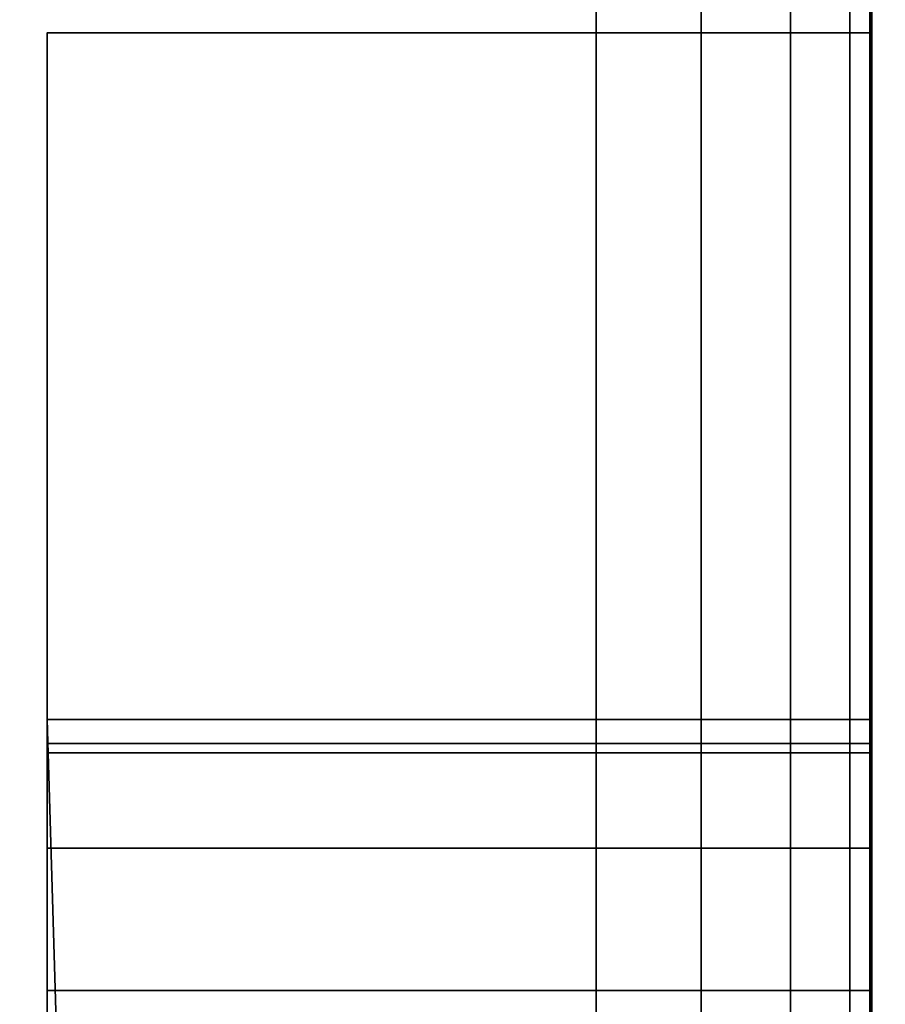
# Model space of a CAD drawing. Header units: millimetres. Extents: x -603 to 3703, y -115 to 193.
# Tile 196 of 256: x 429.4 to 432.55, y -12.45 to -8.86. Entities that reach past the tile are written whole.
import ezdxf

# ---------------------------------------------------------------- set-up
doc = ezdxf.new("R2010")
doc.units = ezdxf.units.MM
doc.layers.add('151', color=7, linetype='Continuous', true_color=0xffffff)

# ---------------------------------------------------------------- blocks, each defined once
blk = doc.blocks.new('UG_SURFACE_001')
at = {"layer": '151', "color": 252, "linetype": 'Continuous', "lineweight": 35}
for points in [[(603, -18, 2212.25), (603, 174.4, 2212.25), (-603, 174.4, 2212.25), (-603, -18, 2212.25)], [(-453, -18, 2062.2499), (-453, 174.4, 2062.2499), (453, 174.4, 2062.2499), (453, -18, 2062.2499)]]:
    blk.add_3dface(points, dxfattribs=at)
blk = doc.blocks.new('UG_SURFACE_006')
at = {"layer": '151', "color": 252, "linetype": 'Continuous', "lineweight": 35}
for points in [[(429.5, -8.913, 310.41), (432.5, -8.913, 310.41), (432.5, -11.413, 309.5), (429.5, -11.413, 309.5)], [(429.5, -8.913, 323.25), (432.5, -8.913, 323.25), (432.5, -8.913, 310.41), (429.5, -8.913, 310.41)], [(429.5, -24.913, 323.25), (432.5, -24.913, 323.25), (432.5, -8.913, 323.25), (429.5, -8.913, 323.25)], [(429.5, -8.913, 330.25), (432.5, -8.913, 330.25), (432.5, -24.913, 330.25), (429.5, -24.913, 330.25)], [(429.5, -8.913, 343.09), (432.5, -8.913, 343.09), (432.5, -8.913, 330.25), (429.5, -8.913, 330.25)], [(429.5, -11.413, 344), (432.5, -11.413, 344), (432.5, -8.913, 343.09), (429.5, -8.913, 343.09)], [(429.5, -8.913, 323.25), (429.5, -8.913, 310.41), (429.5, -11.413, 315.5), (429.5, -11.5348, 316.1122)], [(429.5, -8.913, 310.41), (429.5, -11.8816, 314.3688), (429.5, -11.5348, 314.8878)], [(429.5, -11.5348, 314.8878), (429.5, -11.413, 315.5), (429.5, -8.913, 310.41)], [(429.5, -8.913, 343.09), (429.5, -11.413, 338), (429.5, -11.5348, 338.6122)], [(429.5, -8.913, 330.25), (429.5, -11.8816, 336.8688), (429.5, -11.5348, 337.3878)], [(429.5, -22.7889, 336.4002), (429.5, -13.0128, 336.4002), (429.5, -8.913, 330.25), (429.5, -24.913, 330.25)], [(429.5, -8.913, 323.25), (429.5, -11.8816, 316.6312), (429.5, -12.4006, 316.978)], [(429.5, -12.4006, 314.022), (429.5, -11.8816, 314.3688), (429.5, -8.913, 310.41), (429.5, -11.413, 309.5)], [(429.5, -11.413, 344), (429.5, -8.913, 343.09), (429.5, -11.8816, 339.1312), (429.5, -12.4006, 339.478)], [(429.5, -11.5348, 337.3878), (429.5, -11.413, 338), (429.5, -8.913, 343.09), (429.5, -8.913, 330.25)], [(429.5, -13.0128, 336.4002), (429.5, -12.4006, 336.522), (429.5, -8.913, 330.25)], [(429.5, -11.5348, 316.1122), (429.5, -11.8816, 316.6312), (429.5, -8.913, 323.25)], [(429.5, -11.5348, 338.6122), (429.5, -11.8816, 339.1312), (429.5, -8.913, 343.09)], [(429.5, -12.4006, 336.522), (429.5, -11.8816, 336.8688), (429.5, -8.913, 330.25)], [(429.5, -24.913, 323.25), (429.5, -8.913, 323.25), (429.5, -12.4006, 316.978), (429.5, -13.0128, 317.0998)], [(432.5, -8.913, 330.25), (432.5, -8.913, 343.09), (432.5, -11.413, 338), (432.5, -11.5348, 337.3878)], [(432.5, -8.913, 343.09), (432.5, -11.8816, 339.1312), (432.5, -11.5348, 338.6122)], [(432.5, -8.913, 330.25), (432.5, -11.8816, 336.8688), (432.5, -12.4006, 336.522)], [(432.5, -11.5348, 338.6122), (432.5, -11.413, 338), (432.5, -8.913, 343.09)], [(432.5, -8.913, 310.41), (432.5, -11.413, 315.5), (432.5, -11.5348, 314.8878)], [(432.5, -8.913, 323.25), (432.5, -11.8816, 316.6312), (432.5, -11.5348, 316.1122)], [(432.5, -22.7889, 317.0998), (432.5, -13.0128, 317.0998), (432.5, -8.913, 323.25), (432.5, -24.913, 323.25)], [(432.5, -11.5348, 337.3878), (432.5, -11.8816, 336.8688), (432.5, -8.913, 330.25)], [(432.5, -11.413, 309.5), (432.5, -8.913, 310.41), (432.5, -11.8816, 314.3688), (432.5, -12.4006, 314.022)], [(432.5, -11.5348, 316.1122), (432.5, -11.413, 315.5), (432.5, -8.913, 310.41), (432.5, -8.913, 323.25)], [(432.5, -13.0128, 317.0998), (432.5, -12.4006, 316.978), (432.5, -8.913, 323.25)], [(432.5, -12.4006, 339.478), (432.5, -11.8816, 339.1312), (432.5, -8.913, 343.09), (432.5, -11.413, 344)], [(432.5, -11.5348, 314.8878), (432.5, -11.8816, 314.3688), (432.5, -8.913, 310.41)], [(432.5, -12.4006, 316.978), (432.5, -11.8816, 316.6312), (432.5, -8.913, 323.25)], [(432.5, -24.913, 330.25), (432.5, -8.913, 330.25), (432.5, -12.4006, 336.522), (432.5, -13.0128, 336.4002)], [(429.5, -11.413, 309.5), (432.5, -11.413, 309.5), (432.5, -35.5645, 309.5), (430.216, -35.4541, 309.5)], [(430.216, -35.4541, 309.5), (429.5, -35.5645, 309.5), (429.5, -11.413, 309.5)], [(429.5, -11.413, 344), (429.5, -35.5645, 344), (430.216, -35.4541, 344)], [(430.216, -35.4541, 344), (432.5, -35.5645, 344), (432.5, -11.413, 344), (429.5, -11.413, 344)], [(429.5, -22.7889, 313.9002), (429.5, -13.0128, 313.9002), (429.5, -11.413, 309.5), (429.5, -35.5645, 309.5)], [(429.5, -13.0128, 313.9002), (429.5, -12.4006, 314.022), (429.5, -11.413, 309.5)], [(429.5, -35.5645, 344), (429.5, -11.413, 344), (429.5, -13.0128, 339.5998), (429.5, -22.7889, 339.5998)], [(429.5, -12.4006, 339.478), (429.5, -13.0128, 339.5998), (429.5, -11.413, 344)], [(429.5, -11.413, 338), (432.5, -11.413, 338), (432.5, -11.5348, 338.6122), (429.5, -11.5348, 338.6122)], [(429.5, -11.5348, 337.3878), (432.5, -11.5348, 337.3878), (432.5, -11.413, 338), (429.5, -11.413, 338)], [(429.5, -11.413, 315.5), (432.5, -11.413, 315.5), (432.5, -11.5348, 316.1122), (429.5, -11.5348, 316.1122)], [(429.5, -11.5348, 314.8878), (432.5, -11.5348, 314.8878), (432.5, -11.413, 315.5), (429.5, -11.413, 315.5)], [(432.5, -22.7889, 339.5998), (432.5, -13.0128, 339.5998), (432.5, -11.413, 344), (432.5, -35.5645, 344)], [(432.5, -13.0128, 339.5998), (432.5, -12.4006, 339.478), (432.5, -11.413, 344)], [(432.5, -35.5645, 309.5), (432.5, -11.413, 309.5), (432.5, -13.0128, 313.9002), (432.5, -22.7889, 313.9002)], [(432.5, -12.4006, 314.022), (432.5, -13.0128, 313.9002), (432.5, -11.413, 309.5)], [(429.5, -11.5348, 338.6122), (432.5, -11.5348, 338.6122), (432.5, -11.8816, 339.1312), (429.5, -11.8816, 339.1312)], [(429.5, -11.8816, 336.8688), (432.5, -11.8816, 336.8688), (432.5, -11.5348, 337.3878), (429.5, -11.5348, 337.3878)], [(429.5, -11.5348, 316.1122), (432.5, -11.5348, 316.1122), (432.5, -11.8816, 316.6312), (429.5, -11.8816, 316.6312)], [(429.5, -11.8816, 314.3688), (432.5, -11.8816, 314.3688), (432.5, -11.5348, 314.8878), (429.5, -11.5348, 314.8878)], [(429.5, -11.8816, 339.1312), (432.5, -11.8816, 339.1312), (432.5, -12.4006, 339.478), (429.5, -12.4006, 339.478)], [(429.5, -12.4006, 336.522), (432.5, -12.4006, 336.522), (432.5, -11.8816, 336.8688), (429.5, -11.8816, 336.8688)], [(429.5, -11.8816, 316.6312), (432.5, -11.8816, 316.6312), (432.5, -12.4006, 316.978), (429.5, -12.4006, 316.978)], [(429.5, -12.4006, 314.022), (432.5, -12.4006, 314.022), (432.5, -11.8816, 314.3688), (429.5, -11.8816, 314.3688)], [(429.5, -12.4006, 339.478), (432.5, -12.4006, 339.478), (432.5, -13.0128, 339.5998), (429.5, -13.0128, 339.5998)], [(429.5, -13.0128, 336.4002), (432.5, -13.0128, 336.4002), (432.5, -12.4006, 336.522), (429.5, -12.4006, 336.522)], [(429.5, -12.4006, 316.978), (432.5, -12.4006, 316.978), (432.5, -13.0128, 317.0998), (429.5, -13.0128, 317.0998)], [(429.5, -13.0128, 313.9002), (432.5, -13.0128, 313.9002), (432.5, -12.4006, 314.022), (429.5, -12.4006, 314.022)]]:
    blk.add_3dface(points, dxfattribs=at)
blk = doc.blocks.new('UG_SURFACE_010')
at = {"layer": '151', "color": 252, "linetype": 'Continuous', "lineweight": 35}
for points in [[(429.5, -8.913, 1495.41), (432.5, -8.913, 1495.41), (432.5, -11.413, 1494.5), (429.5, -11.413, 1494.5)], [(429.5, -8.913, 1508.25), (432.5, -8.913, 1508.25), (432.5, -8.913, 1495.41), (429.5, -8.913, 1495.41)], [(429.5, -24.913, 1508.25), (432.5, -24.913, 1508.25), (432.5, -8.913, 1508.25), (429.5, -8.913, 1508.25)], [(429.5, -8.913, 1515.25), (432.5, -8.913, 1515.25), (432.5, -24.913, 1515.25), (429.5, -24.913, 1515.25)], [(429.5, -8.913, 1528.09), (432.5, -8.913, 1528.09), (432.5, -8.913, 1515.25), (429.5, -8.913, 1515.25)], [(429.5, -11.413, 1529), (432.5, -11.413, 1529), (432.5, -8.913, 1528.09), (429.5, -8.913, 1528.09)], [(429.5, -8.913, 1528.09), (429.5, -11.413, 1523), (429.5, -11.5348, 1523.6123)], [(429.5, -8.913, 1515.25), (429.5, -11.8816, 1521.8687), (429.5, -11.5348, 1522.3877)], [(429.5, -11.5348, 1522.3877), (429.5, -11.413, 1523), (429.5, -8.913, 1528.09), (429.5, -8.913, 1515.25)], [(429.5, -11.5348, 1523.6123), (429.5, -11.8816, 1524.1313), (429.5, -8.913, 1528.09)], [(429.5, -8.913, 1508.25), (429.5, -8.913, 1495.41), (429.5, -11.413, 1500.5), (429.5, -11.5348, 1501.1122)], [(429.5, -8.913, 1495.41), (429.5, -11.8816, 1499.3688), (429.5, -11.5348, 1499.8878)], [(429.5, -8.913, 1515.25), (429.5, -12.4006, 1521.5219), (429.5, -11.8816, 1521.8687)], [(429.5, -8.913, 1508.25), (429.5, -11.8816, 1501.6313), (429.5, -12.4006, 1501.978)], [(429.5, -11.5348, 1499.8878), (429.5, -11.413, 1500.5), (429.5, -8.913, 1495.41)], [(429.5, -11.8816, 1524.1313), (429.5, -12.4006, 1524.4781), (429.5, -11.413, 1529), (429.5, -8.913, 1528.09)], [(429.5, -22.7889, 1521.4002), (429.5, -13.0128, 1521.4002), (429.5, -8.913, 1515.25), (429.5, -24.913, 1515.25)], [(429.5, -11.5348, 1501.1122), (429.5, -11.8816, 1501.6313), (429.5, -8.913, 1508.25)], [(429.5, -13.0128, 1521.4002), (429.5, -12.4006, 1521.5219), (429.5, -8.913, 1515.25)], [(429.5, -8.913, 1495.41), (429.5, -11.413, 1494.5), (429.5, -12.4006, 1499.022), (429.5, -11.8816, 1499.3688)], [(429.5, -24.913, 1508.25), (429.5, -8.913, 1508.25), (429.5, -12.4006, 1501.978), (429.5, -13.0128, 1502.0999)], [(432.5, -8.913, 1495.41), (432.5, -11.413, 1500.5), (432.5, -11.5348, 1499.8878)], [(432.5, -8.913, 1508.25), (432.5, -11.8816, 1501.6313), (432.5, -11.5348, 1501.1122)], [(432.5, -11.5348, 1501.1122), (432.5, -11.413, 1500.5), (432.5, -8.913, 1495.41), (432.5, -8.913, 1508.25)], [(432.5, -8.913, 1515.25), (432.5, -8.913, 1528.09), (432.5, -11.413, 1523), (432.5, -11.5348, 1522.3877)], [(432.5, -8.913, 1528.09), (432.5, -11.8816, 1524.1313), (432.5, -11.5348, 1523.6123)], [(432.5, -8.913, 1508.25), (432.5, -12.4006, 1501.978), (432.5, -11.8816, 1501.6313)], [(432.5, -8.913, 1515.25), (432.5, -11.8816, 1521.8687), (432.5, -12.4006, 1521.5219)], [(432.5, -11.5348, 1523.6123), (432.5, -11.413, 1523), (432.5, -8.913, 1528.09)], [(432.5, -11.5348, 1499.8878), (432.5, -11.8816, 1499.3688), (432.5, -8.913, 1495.41)], [(432.5, -11.5348, 1522.3877), (432.5, -11.8816, 1521.8687), (432.5, -8.913, 1515.25)], [(432.5, -11.8816, 1499.3688), (432.5, -12.4006, 1499.022), (432.5, -11.413, 1494.5), (432.5, -8.913, 1495.41)], [(432.5, -22.7889, 1502.0999), (432.5, -13.0128, 1502.0999), (432.5, -8.913, 1508.25), (432.5, -24.913, 1508.25)], [(432.5, -8.913, 1528.09), (432.5, -11.413, 1529), (432.5, -12.4006, 1524.4781), (432.5, -11.8816, 1524.1313)], [(432.5, -13.0128, 1502.0999), (432.5, -12.4006, 1501.978), (432.5, -8.913, 1508.25)], [(432.5, -24.913, 1515.25), (432.5, -8.913, 1515.25), (432.5, -12.4006, 1521.5219), (432.5, -13.0128, 1521.4002)], [(429.5, -11.413, 1494.5), (432.5, -11.413, 1494.5), (432.5, -35.5645, 1494.5), (430.216, -35.4541, 1494.5)], [(430.216, -35.4541, 1494.5), (429.5, -35.5645, 1494.5), (429.5, -11.413, 1494.5)], [(429.5, -11.413, 1529), (429.5, -35.5645, 1529), (430.216, -35.4541, 1529)], [(430.216, -35.4541, 1529), (432.5, -35.5645, 1529), (432.5, -11.413, 1529), (429.5, -11.413, 1529)], [(429.5, -22.7889, 1498.9002), (429.5, -13.0128, 1498.9002), (429.5, -11.413, 1494.5), (429.5, -35.5645, 1494.5)], [(429.5, -35.5645, 1529), (429.5, -11.413, 1529), (429.5, -13.0128, 1524.5998), (429.5, -22.7889, 1524.5998)], [(429.5, -13.0128, 1498.9002), (429.5, -12.4006, 1499.022), (429.5, -11.413, 1494.5)], [(429.5, -12.4006, 1524.4781), (429.5, -13.0128, 1524.5998), (429.5, -11.413, 1529)], [(429.5, -11.413, 1523), (432.5, -11.413, 1523), (432.5, -11.5348, 1523.6123), (429.5, -11.5348, 1523.6123)], [(429.5, -11.5348, 1522.3877), (432.5, -11.5348, 1522.3877), (432.5, -11.413, 1523), (429.5, -11.413, 1523)], [(429.5, -11.413, 1500.5), (432.5, -11.413, 1500.5), (432.5, -11.5348, 1501.1122), (429.5, -11.5348, 1501.1122)], [(429.5, -11.5348, 1499.8878), (432.5, -11.5348, 1499.8878), (432.5, -11.413, 1500.5), (429.5, -11.413, 1500.5)], [(432.5, -22.7889, 1524.5998), (432.5, -13.0128, 1524.5998), (432.5, -11.413, 1529), (432.5, -35.5645, 1529)], [(432.5, -13.0128, 1524.5998), (432.5, -12.4006, 1524.4781), (432.5, -11.413, 1529)], [(432.5, -12.4006, 1499.022), (432.5, -13.0128, 1498.9002), (432.5, -11.413, 1494.5)], [(432.5, -35.5645, 1494.5), (432.5, -11.413, 1494.5), (432.5, -13.0128, 1498.9002), (432.5, -22.7889, 1498.9002)], [(429.5, -11.5348, 1523.6123), (432.5, -11.5348, 1523.6123), (432.5, -11.8816, 1524.1313), (429.5, -11.8816, 1524.1313)], [(429.5, -11.8816, 1521.8687), (432.5, -11.8816, 1521.8687), (432.5, -11.5348, 1522.3877), (429.5, -11.5348, 1522.3877)], [(429.5, -11.5348, 1501.1122), (432.5, -11.5348, 1501.1122), (432.5, -11.8816, 1501.6313), (429.5, -11.8816, 1501.6313)], [(429.5, -11.8816, 1499.3688), (432.5, -11.8816, 1499.3688), (432.5, -11.5348, 1499.8878), (429.5, -11.5348, 1499.8878)], [(429.5, -11.8816, 1524.1313), (432.5, -11.8816, 1524.1313), (432.5, -12.4006, 1524.4781), (429.5, -12.4006, 1524.4781)], [(429.5, -12.4006, 1521.5219), (432.5, -12.4006, 1521.5219), (432.5, -11.8816, 1521.8687), (429.5, -11.8816, 1521.8687)], [(429.5, -11.8816, 1501.6313), (432.5, -11.8816, 1501.6313), (432.5, -12.4006, 1501.978), (429.5, -12.4006, 1501.978)], [(429.5, -12.4006, 1499.022), (432.5, -12.4006, 1499.022), (432.5, -11.8816, 1499.3688), (429.5, -11.8816, 1499.3688)], [(429.5, -12.4006, 1524.4781), (432.5, -12.4006, 1524.4781), (432.5, -13.0128, 1524.5998), (429.5, -13.0128, 1524.5998)], [(429.5, -13.0128, 1521.4002), (432.5, -13.0128, 1521.4002), (432.5, -12.4006, 1521.5219), (429.5, -12.4006, 1521.5219)], [(429.5, -12.4006, 1501.978), (432.5, -12.4006, 1501.978), (432.5, -13.0128, 1502.0999), (429.5, -13.0128, 1502.0999)], [(429.5, -13.0128, 1498.9002), (432.5, -13.0128, 1498.9002), (432.5, -12.4006, 1499.022), (429.5, -12.4006, 1499.022)]]:
    blk.add_3dface(points, dxfattribs=at)
blk = doc.blocks.new('UG_SURFACE_013')
at = {"layer": '151', "color": 252, "linetype": 'Continuous', "lineweight": 35}
for points in [[(429.5, -8.913, 1745.41), (432.5, -8.913, 1745.41), (432.5, -11.413, 1744.5), (429.5, -11.413, 1744.5)], [(429.5, -8.913, 1758.25), (432.5, -8.913, 1758.25), (432.5, -8.913, 1745.41), (429.5, -8.913, 1745.41)], [(429.5, -24.913, 1758.25), (432.5, -24.913, 1758.25), (432.5, -8.913, 1758.25), (429.5, -8.913, 1758.25)], [(429.5, -8.913, 1765.25), (432.5, -8.913, 1765.25), (432.5, -24.913, 1765.25), (429.5, -24.913, 1765.25)], [(429.5, -8.913, 1778.09), (432.5, -8.913, 1778.09), (432.5, -8.913, 1765.25), (429.5, -8.913, 1765.25)], [(429.5, -11.413, 1779), (432.5, -11.413, 1779), (432.5, -8.913, 1778.09), (429.5, -8.913, 1778.09)], [(429.5, -8.913, 1778.09), (429.5, -11.413, 1773), (429.5, -11.5348, 1773.6123)], [(429.5, -8.913, 1765.25), (429.5, -11.8816, 1771.8687), (429.5, -11.5348, 1772.3877)], [(429.5, -11.5348, 1772.3877), (429.5, -11.413, 1773), (429.5, -8.913, 1778.09), (429.5, -8.913, 1765.25)], [(429.5, -11.5348, 1773.6123), (429.5, -11.8816, 1774.1313), (429.5, -8.913, 1778.09)], [(429.5, -8.913, 1758.25), (429.5, -8.913, 1745.41), (429.5, -11.413, 1750.5), (429.5, -11.5348, 1751.1122)], [(429.5, -8.913, 1745.41), (429.5, -11.8816, 1749.3688), (429.5, -11.5348, 1749.8878)], [(429.5, -8.913, 1765.25), (429.5, -12.4006, 1771.5219), (429.5, -11.8816, 1771.8687)], [(429.5, -8.913, 1758.25), (429.5, -11.8816, 1751.6313), (429.5, -12.4006, 1751.978)], [(429.5, -11.5348, 1749.8878), (429.5, -11.413, 1750.5), (429.5, -8.913, 1745.41)], [(429.5, -11.8816, 1774.1313), (429.5, -12.4006, 1774.4781), (429.5, -11.413, 1779), (429.5, -8.913, 1778.09)], [(429.5, -22.7889, 1771.4002), (429.5, -13.0128, 1771.4002), (429.5, -8.913, 1765.25), (429.5, -24.913, 1765.25)], [(429.5, -11.5348, 1751.1122), (429.5, -11.8816, 1751.6313), (429.5, -8.913, 1758.25)], [(429.5, -13.0128, 1771.4002), (429.5, -12.4006, 1771.5219), (429.5, -8.913, 1765.25)], [(429.5, -8.913, 1745.41), (429.5, -11.413, 1744.5), (429.5, -12.4006, 1749.022), (429.5, -11.8816, 1749.3688)], [(429.5, -24.913, 1758.25), (429.5, -8.913, 1758.25), (429.5, -12.4006, 1751.978), (429.5, -13.0128, 1752.0999)], [(432.5, -8.913, 1745.41), (432.5, -11.413, 1750.5), (432.5, -11.5348, 1749.8878)], [(432.5, -8.913, 1758.25), (432.5, -11.8816, 1751.6313), (432.5, -11.5348, 1751.1122)], [(432.5, -11.5348, 1751.1122), (432.5, -11.413, 1750.5), (432.5, -8.913, 1745.41), (432.5, -8.913, 1758.25)], [(432.5, -8.913, 1765.25), (432.5, -8.913, 1778.09), (432.5, -11.413, 1773), (432.5, -11.5348, 1772.3877)], [(432.5, -8.913, 1778.09), (432.5, -11.8816, 1774.1313), (432.5, -11.5348, 1773.6123)], [(432.5, -8.913, 1758.25), (432.5, -12.4006, 1751.978), (432.5, -11.8816, 1751.6313)], [(432.5, -8.913, 1765.25), (432.5, -11.8816, 1771.8687), (432.5, -12.4006, 1771.5219)], [(432.5, -11.5348, 1773.6123), (432.5, -11.413, 1773), (432.5, -8.913, 1778.09)], [(432.5, -11.5348, 1749.8878), (432.5, -11.8816, 1749.3688), (432.5, -8.913, 1745.41)], [(432.5, -11.5348, 1772.3877), (432.5, -11.8816, 1771.8687), (432.5, -8.913, 1765.25)], [(432.5, -11.8816, 1749.3688), (432.5, -12.4006, 1749.022), (432.5, -11.413, 1744.5), (432.5, -8.913, 1745.41)], [(432.5, -22.7889, 1752.0999), (432.5, -13.0128, 1752.0999), (432.5, -8.913, 1758.25), (432.5, -24.913, 1758.25)], [(432.5, -8.913, 1778.09), (432.5, -11.413, 1779), (432.5, -12.4006, 1774.4781), (432.5, -11.8816, 1774.1313)], [(432.5, -13.0128, 1752.0999), (432.5, -12.4006, 1751.978), (432.5, -8.913, 1758.25)], [(432.5, -24.913, 1765.25), (432.5, -8.913, 1765.25), (432.5, -12.4006, 1771.5219), (432.5, -13.0128, 1771.4002)], [(429.5, -11.413, 1744.5), (432.5, -11.413, 1744.5), (432.5, -35.5645, 1744.5), (430.216, -35.4541, 1744.5)], [(430.216, -35.4541, 1744.5), (429.5, -35.5645, 1744.5), (429.5, -11.413, 1744.5)], [(429.5, -11.413, 1779), (429.5, -35.5645, 1779), (430.216, -35.4541, 1779)], [(430.216, -35.4541, 1779), (432.5, -35.5645, 1779), (432.5, -11.413, 1779), (429.5, -11.413, 1779)], [(429.5, -22.7889, 1748.9002), (429.5, -13.0128, 1748.9002), (429.5, -11.413, 1744.5), (429.5, -35.5645, 1744.5)], [(429.5, -35.5645, 1779), (429.5, -11.413, 1779), (429.5, -13.0128, 1774.5998), (429.5, -22.7889, 1774.5998)], [(429.5, -13.0128, 1748.9002), (429.5, -12.4006, 1749.022), (429.5, -11.413, 1744.5)], [(429.5, -12.4006, 1774.4781), (429.5, -13.0128, 1774.5998), (429.5, -11.413, 1779)], [(429.5, -11.413, 1773), (432.5, -11.413, 1773), (432.5, -11.5348, 1773.6123), (429.5, -11.5348, 1773.6123)], [(429.5, -11.5348, 1772.3877), (432.5, -11.5348, 1772.3877), (432.5, -11.413, 1773), (429.5, -11.413, 1773)], [(429.5, -11.413, 1750.5), (432.5, -11.413, 1750.5), (432.5, -11.5348, 1751.1122), (429.5, -11.5348, 1751.1122)], [(429.5, -11.5348, 1749.8878), (432.5, -11.5348, 1749.8878), (432.5, -11.413, 1750.5), (429.5, -11.413, 1750.5)], [(432.5, -22.7889, 1774.5998), (432.5, -13.0128, 1774.5998), (432.5, -11.413, 1779), (432.5, -35.5645, 1779)], [(432.5, -13.0128, 1774.5998), (432.5, -12.4006, 1774.4781), (432.5, -11.413, 1779)], [(432.5, -12.4006, 1749.022), (432.5, -13.0128, 1748.9002), (432.5, -11.413, 1744.5)], [(432.5, -35.5645, 1744.5), (432.5, -11.413, 1744.5), (432.5, -13.0128, 1748.9002), (432.5, -22.7889, 1748.9002)], [(429.5, -11.5348, 1773.6123), (432.5, -11.5348, 1773.6123), (432.5, -11.8816, 1774.1313), (429.5, -11.8816, 1774.1313)], [(429.5, -11.8816, 1771.8687), (432.5, -11.8816, 1771.8687), (432.5, -11.5348, 1772.3877), (429.5, -11.5348, 1772.3877)], [(429.5, -11.5348, 1751.1122), (432.5, -11.5348, 1751.1122), (432.5, -11.8816, 1751.6313), (429.5, -11.8816, 1751.6313)], [(429.5, -11.8816, 1749.3688), (432.5, -11.8816, 1749.3688), (432.5, -11.5348, 1749.8878), (429.5, -11.5348, 1749.8878)], [(429.5, -11.8816, 1774.1313), (432.5, -11.8816, 1774.1313), (432.5, -12.4006, 1774.4781), (429.5, -12.4006, 1774.4781)], [(429.5, -12.4006, 1771.5219), (432.5, -12.4006, 1771.5219), (432.5, -11.8816, 1771.8687), (429.5, -11.8816, 1771.8687)], [(429.5, -11.8816, 1751.6313), (432.5, -11.8816, 1751.6313), (432.5, -12.4006, 1751.978), (429.5, -12.4006, 1751.978)], [(429.5, -12.4006, 1749.022), (432.5, -12.4006, 1749.022), (432.5, -11.8816, 1749.3688), (429.5, -11.8816, 1749.3688)], [(429.5, -12.4006, 1774.4781), (432.5, -12.4006, 1774.4781), (432.5, -13.0128, 1774.5998), (429.5, -13.0128, 1774.5998)], [(429.5, -13.0128, 1771.4002), (432.5, -13.0128, 1771.4002), (432.5, -12.4006, 1771.5219), (429.5, -12.4006, 1771.5219)], [(429.5, -12.4006, 1751.978), (432.5, -12.4006, 1751.978), (432.5, -13.0128, 1752.0999), (429.5, -13.0128, 1752.0999)], [(429.5, -13.0128, 1748.9002), (432.5, -13.0128, 1748.9002), (432.5, -12.4006, 1749.022), (429.5, -12.4006, 1749.022)]]:
    blk.add_3dface(points, dxfattribs=at)
blk = doc.blocks.new('UG_SURFACE_037')
at = {"layer": '151', "color": 18, "linetype": 'Continuous', "lineweight": 70}
for points in [[(414.5, -28.5, 309.25), (414.5, -6.5, 309.25), (432.5, -6.5, 309.25), (432.5, -31.5, 309.25)], [(432.5, -31.5, 344.25), (432.5, -6.5, 344.25), (414.5, -6.5, 344.25), (414.5, -28.5, 344.25)], [(432.5, -6.5, 344.25), (432.5, -31.5, 344.25), (432.5, -31.5, 309.25), (432.5, -6.5, 309.25)]]:
    blk.add_3dface(points, dxfattribs=at)
blk = doc.blocks.new('UG_SURFACE_038')
at = {"layer": '151', "color": 252, "linetype": 'Continuous', "lineweight": 35}
for points in [[(432.5, -7, 310.75), (432.5, -17.2706, 324.7426), (432.5, -16.6468, 325.8229)], [(432.5, -7, 310.75), (432.5, -7.5, 310.75), (432.5, -18.2798, 324.0094), (432.5, -17.2706, 324.7426)], [(432.5, -16.6468, 325.8229), (432.5, -7.5, 342.75), (432.5, -7, 342.75), (432.5, -7, 310.75)], [(417.5, -27.5, 344.25), (417.5, -7.5, 344.25), (431.5, -7.5, 344.25), (431.5, -31.5, 344.25)], [(431.5, -31.5, 346.25), (431.5, -7.5, 346.25), (417.5, -7.5, 346.25), (417.5, -27.5, 346.25)], [(417.5, -27.5, 307.25), (417.5, -7.5, 307.25), (431.5, -7.5, 307.25), (431.5, -31.5, 307.25)], [(431.5, -31.5, 309.25), (431.5, -7.5, 309.25), (417.5, -7.5, 309.25), (417.5, -27.5, 309.25)], [(431.8827, -7.5, 344.1739), (431.8827, -31.5, 344.1739), (431.5, -31.5, 344.25), (431.5, -7.5, 344.25)], [(431.5, -7.5, 309.25), (431.5, -31.5, 309.25), (431.8827, -31.5, 309.3261), (431.8827, -7.5, 309.3261)], [(431.5, -7.5, 346.25), (431.5, -31.5, 346.25), (432.6481, -31.5, 346.0217), (432.6481, -7.5, 346.0217)], [(432.6481, -7.5, 307.4784), (432.6481, -31.5, 307.4784), (431.5, -31.5, 307.25), (431.5, -7.5, 307.25)], [(432.2071, -7.5, 343.9571), (432.2071, -31.5, 343.9571), (431.8827, -31.5, 344.1739), (431.8827, -7.5, 344.1739)], [(431.8827, -7.5, 309.3261), (431.8827, -31.5, 309.3261), (432.2071, -31.5, 309.5429), (432.2071, -7.5, 309.5429)], [(432.4239, -7.5, 343.6327), (432.4239, -31.5, 343.6327), (432.2071, -31.5, 343.9571), (432.2071, -7.5, 343.9571)], [(432.2071, -7.5, 309.5429), (432.2071, -31.5, 309.5429), (432.4239, -31.5, 309.8673), (432.4239, -7.5, 309.8673)], [(432.5, -7.5, 343.25), (432.5, -31.5, 343.25), (432.4239, -31.5, 343.6327), (432.4239, -7.5, 343.6327)], [(432.4239, -7.5, 309.8673), (432.4239, -31.5, 309.8673), (432.5, -31.5, 310.25), (432.5, -7.5, 310.25)], [(432.5, -31.5, 343.25), (432.5, -7.5, 343.25), (432.5, -18.8763, 329.6844), (432.5, -20.1237, 329.6844)], [(432.5, -7.5, 310.75), (432.5, -20.7202, 324.0094), (432.5, -19.5, 323.75)], [(432.5, -7.5, 342.75), (432.5, -16.5164, 327.0636), (432.5, -16.9019, 328.25)], [(432.5, -19.5, 323.75), (432.5, -18.2798, 324.0094), (432.5, -7.5, 310.75)], [(432.5, -7.5, 342.75), (432.5, -16.6468, 325.8229), (432.5, -16.5164, 327.0636)], [(432.5, -16.9019, 328.25), (432.5, -17.7366, 329.1771), (432.5, -7.5, 343.25), (432.5, -7.5, 342.75)], [(432.5, -17.7366, 329.1771), (432.5, -18.8763, 329.6844), (432.5, -7.5, 343.25)], [(432.5, -20.7202, 324.0094), (432.5, -7.5, 310.75), (432.5, -7.5, 310.25), (432.5, -31.5, 310.25)]]:
    blk.add_3dface(points, dxfattribs=at)
blk = doc.blocks.new('UG_SURFACE_039')
at = {"layer": '151', "color": 252, "linetype": 'Continuous', "lineweight": 35}
for points in [[(429.5, -11.5, 309.5), (429.5, -33, 309.5), (429.5, -33, 344), (429.5, -11.5, 344)], [(432.5, -11.5, 309.5), (432.5, -33, 309.5), (429.5, -33, 309.5), (429.5, -11.5, 309.5)], [(429.5, -11.5, 344), (429.5, -33, 344), (432.5, -33, 344), (432.5, -11.5, 344)], [(429.5, -11.5, 344), (432.5, -11.5, 344), (432.5, -11.5, 309.5), (429.5, -11.5, 309.5)], [(432.5, -11.5, 344), (432.5, -33, 344), (432.5, -33, 309.5), (432.5, -11.5, 309.5)]]:
    blk.add_3dface(points, dxfattribs=at)
blk = doc.blocks.new('UG_SURFACE_043')
at = {"layer": '151', "color": 18, "linetype": 'Continuous', "lineweight": 70}
for points in [[(414.5, -28.5, 1494.2501), (414.5, -6.5, 1494.2501), (432.5, -6.5, 1494.2501), (432.5, -31.5, 1494.2501)], [(432.5, -31.5, 1529.25), (432.5, -6.5, 1529.25), (414.5, -6.5, 1529.25), (414.5, -28.5, 1529.25)], [(432.5, -6.5, 1529.25), (432.5, -31.5, 1529.25), (432.5, -31.5, 1494.2501), (432.5, -6.5, 1494.2501)]]:
    blk.add_3dface(points, dxfattribs=at)
blk = doc.blocks.new('UG_SURFACE_044')
at = {"layer": '151', "color": 252, "linetype": 'Continuous', "lineweight": 35}
for points in [[(432.5, -7, 1495.75), (432.5, -17.2706, 1509.7426), (432.5, -16.6468, 1510.8229)], [(432.5, -7, 1495.75), (432.5, -7.5, 1495.75), (432.5, -18.2798, 1509.0094), (432.5, -17.2706, 1509.7426)], [(432.5, -16.6468, 1510.8229), (432.5, -7.5, 1527.75), (432.5, -7, 1527.75), (432.5, -7, 1495.75)], [(417.5, -27.5, 1529.25), (417.5, -7.5, 1529.25), (431.5, -7.5, 1529.25), (431.5, -31.5, 1529.25)], [(431.5, -31.5, 1531.25), (431.5, -7.5, 1531.25), (417.5, -7.5, 1531.25), (417.5, -27.5, 1531.25)], [(417.5, -27.5, 1492.25), (417.5, -7.5, 1492.25), (431.5, -7.5, 1492.25), (431.5, -31.5, 1492.25)], [(431.5, -31.5, 1494.2501), (431.5, -7.5, 1494.2501), (417.5, -7.5, 1494.2501), (417.5, -27.5, 1494.2501)], [(431.8827, -7.5, 1529.1739), (431.8827, -31.5, 1529.1739), (431.5, -31.5, 1529.25), (431.5, -7.5, 1529.25)], [(431.5, -7.5, 1494.2501), (431.5, -31.5, 1494.2501), (431.8827, -31.5, 1494.3261), (431.8827, -7.5, 1494.3261)], [(431.5, -7.5, 1531.25), (431.5, -31.5, 1531.25), (432.6481, -31.5, 1531.0216), (432.6481, -7.5, 1531.0216)], [(432.6481, -7.5, 1492.4784), (432.6481, -31.5, 1492.4784), (431.5, -31.5, 1492.25), (431.5, -7.5, 1492.25)], [(432.2071, -7.5, 1528.9571), (432.2071, -31.5, 1528.9571), (431.8827, -31.5, 1529.1739), (431.8827, -7.5, 1529.1739)], [(431.8827, -7.5, 1494.3261), (431.8827, -31.5, 1494.3261), (432.2071, -31.5, 1494.5428), (432.2071, -7.5, 1494.5428)], [(432.4239, -7.5, 1528.6326), (432.4239, -31.5, 1528.6326), (432.2071, -31.5, 1528.9571), (432.2071, -7.5, 1528.9571)], [(432.2071, -7.5, 1494.5428), (432.2071, -31.5, 1494.5428), (432.4239, -31.5, 1494.8673), (432.4239, -7.5, 1494.8673)], [(432.5, -7.5, 1528.25), (432.5, -31.5, 1528.25), (432.4239, -31.5, 1528.6326), (432.4239, -7.5, 1528.6326)], [(432.4239, -7.5, 1494.8673), (432.4239, -31.5, 1494.8673), (432.5, -31.5, 1495.25), (432.5, -7.5, 1495.25)], [(432.5, -31.5, 1528.25), (432.5, -7.5, 1528.25), (432.5, -18.8763, 1514.6844), (432.5, -20.1237, 1514.6844)], [(432.5, -7.5, 1495.75), (432.5, -20.7202, 1509.0094), (432.5, -19.5, 1508.75)], [(432.5, -19.5, 1508.75), (432.5, -18.2798, 1509.0094), (432.5, -7.5, 1495.75)], [(432.5, -7.5, 1528.25), (432.5, -7.5, 1527.75), (432.5, -16.9019, 1513.25), (432.5, -17.7366, 1514.1771)], [(432.5, -7.5, 1527.75), (432.5, -16.6468, 1510.8229), (432.5, -16.5164, 1512.0636)], [(432.5, -16.5164, 1512.0636), (432.5, -16.9019, 1513.25), (432.5, -7.5, 1527.75)], [(432.5, -17.7366, 1514.1771), (432.5, -18.8763, 1514.6844), (432.5, -7.5, 1528.25)], [(432.5, -20.7202, 1509.0094), (432.5, -7.5, 1495.75), (432.5, -7.5, 1495.25), (432.5, -31.5, 1495.25)]]:
    blk.add_3dface(points, dxfattribs=at)
blk = doc.blocks.new('UG_SURFACE_045')
at = {"layer": '151', "color": 252, "linetype": 'Continuous', "lineweight": 35}
for points in [[(429.5, -11.5, 1494.5), (429.5, -33, 1494.5), (429.5, -33, 1529), (429.5, -11.5, 1529)], [(432.5, -11.5, 1494.5), (432.5, -33, 1494.5), (429.5, -33, 1494.5), (429.5, -11.5, 1494.5)], [(429.5, -11.5, 1529), (429.5, -33, 1529), (432.5, -33, 1529), (432.5, -11.5, 1529)], [(429.5, -11.5, 1529), (432.5, -11.5, 1529), (432.5, -11.5, 1494.5), (429.5, -11.5, 1494.5)], [(432.5, -11.5, 1529), (432.5, -33, 1529), (432.5, -33, 1494.5), (432.5, -11.5, 1494.5)]]:
    blk.add_3dface(points, dxfattribs=at)
blk = doc.blocks.new('UG_SURFACE_046')
at = {"layer": '151', "color": 18, "linetype": 'Continuous', "lineweight": 70}
for points in [[(414.5, -28.5, 1744.2501), (414.5, -6.5, 1744.2501), (432.5, -6.5, 1744.2501), (432.5, -31.5, 1744.2501)], [(432.5, -31.5, 1779.25), (432.5, -6.5, 1779.25), (414.5, -6.5, 1779.25), (414.5, -28.5, 1779.25)], [(432.5, -6.5, 1779.25), (432.5, -31.5, 1779.25), (432.5, -31.5, 1744.2501), (432.5, -6.5, 1744.2501)]]:
    blk.add_3dface(points, dxfattribs=at)
blk = doc.blocks.new('UG_SURFACE_047')
at = {"layer": '151', "color": 252, "linetype": 'Continuous', "lineweight": 35}
for points in [[(432.5, -7, 1745.75), (432.5, -17.2706, 1759.7426), (432.5, -16.6468, 1760.8229)], [(432.5, -7, 1745.75), (432.5, -7.5, 1745.75), (432.5, -18.2798, 1759.0094), (432.5, -17.2706, 1759.7426)], [(432.5, -16.6468, 1760.8229), (432.5, -7.5, 1777.75), (432.5, -7, 1777.75), (432.5, -7, 1745.75)], [(417.5, -27.5, 1779.25), (417.5, -7.5, 1779.25), (431.5, -7.5, 1779.25), (431.5, -31.5, 1779.25)], [(431.5, -31.5, 1781.25), (431.5, -7.5, 1781.25), (417.5, -7.5, 1781.25), (417.5, -27.5, 1781.25)], [(417.5, -27.5, 1742.25), (417.5, -7.5, 1742.25), (431.5, -7.5, 1742.25), (431.5, -31.5, 1742.25)], [(431.5, -31.5, 1744.2501), (431.5, -7.5, 1744.2501), (417.5, -7.5, 1744.2501), (417.5, -27.5, 1744.2501)], [(431.8827, -7.5, 1779.1739), (431.8827, -31.5, 1779.1739), (431.5, -31.5, 1779.25), (431.5, -7.5, 1779.25)], [(431.5, -7.5, 1744.2501), (431.5, -31.5, 1744.2501), (431.8827, -31.5, 1744.3261), (431.8827, -7.5, 1744.3261)], [(431.5, -7.5, 1781.25), (431.5, -31.5, 1781.25), (432.6481, -31.5, 1781.0216), (432.6481, -7.5, 1781.0216)], [(432.6481, -7.5, 1742.4784), (432.6481, -31.5, 1742.4784), (431.5, -31.5, 1742.25), (431.5, -7.5, 1742.25)], [(432.2071, -7.5, 1778.9571), (432.2071, -31.5, 1778.9571), (431.8827, -31.5, 1779.1739), (431.8827, -7.5, 1779.1739)], [(431.8827, -7.5, 1744.3261), (431.8827, -31.5, 1744.3261), (432.2071, -31.5, 1744.5428), (432.2071, -7.5, 1744.5428)], [(432.4239, -7.5, 1778.6326), (432.4239, -31.5, 1778.6326), (432.2071, -31.5, 1778.9571), (432.2071, -7.5, 1778.9571)], [(432.2071, -7.5, 1744.5428), (432.2071, -31.5, 1744.5428), (432.4239, -31.5, 1744.8673), (432.4239, -7.5, 1744.8673)], [(432.5, -7.5, 1778.25), (432.5, -31.5, 1778.25), (432.4239, -31.5, 1778.6326), (432.4239, -7.5, 1778.6326)], [(432.4239, -7.5, 1744.8673), (432.4239, -31.5, 1744.8673), (432.5, -31.5, 1745.25), (432.5, -7.5, 1745.25)], [(432.5, -31.5, 1778.25), (432.5, -7.5, 1778.25), (432.5, -18.8763, 1764.6844), (432.5, -20.1237, 1764.6844)], [(432.5, -7.5, 1745.75), (432.5, -20.7202, 1759.0094), (432.5, -19.5, 1758.75)], [(432.5, -19.5, 1758.75), (432.5, -18.2798, 1759.0094), (432.5, -7.5, 1745.75)], [(432.5, -7.5, 1778.25), (432.5, -7.5, 1777.75), (432.5, -16.9019, 1763.25), (432.5, -17.7366, 1764.1771)], [(432.5, -7.5, 1777.75), (432.5, -16.6468, 1760.8229), (432.5, -16.5164, 1762.0636)], [(432.5, -16.5164, 1762.0636), (432.5, -16.9019, 1763.25), (432.5, -7.5, 1777.75)], [(432.5, -17.7366, 1764.1771), (432.5, -18.8763, 1764.6844), (432.5, -7.5, 1778.25)], [(432.5, -20.7202, 1759.0094), (432.5, -7.5, 1745.75), (432.5, -7.5, 1745.25), (432.5, -31.5, 1745.25)]]:
    blk.add_3dface(points, dxfattribs=at)
blk = doc.blocks.new('UG_SURFACE_048')
at = {"layer": '151', "color": 252, "linetype": 'Continuous', "lineweight": 35}
for points in [[(429.5, -11.5, 1744.5), (429.5, -33, 1744.5), (429.5, -33, 1779), (429.5, -11.5, 1779)], [(432.5, -11.5, 1744.5), (432.5, -33, 1744.5), (429.5, -33, 1744.5), (429.5, -11.5, 1744.5)], [(429.5, -11.5, 1779), (429.5, -33, 1779), (432.5, -33, 1779), (432.5, -11.5, 1779)], [(429.5, -11.5, 1779), (432.5, -11.5, 1779), (432.5, -11.5, 1744.5), (429.5, -11.5, 1744.5)], [(432.5, -11.5, 1779), (432.5, -33, 1779), (432.5, -33, 1744.5), (432.5, -11.5, 1744.5)]]:
    blk.add_3dface(points, dxfattribs=at)

msp = doc.modelspace()

# ---------------------------------------------------------------- linework, layer by layer
at = {"layer": '151', "color": 252, "linetype": 'Continuous', "lineweight": 70, "true_color": 0x939598}
for p, q in [((432.5, -31.5, 344.25), (432.5, -6.5, 344.25)), ((432.5, -31.5, 309.25), (432.5, -6.5, 309.25)), ((432.5, -31.5, 1529.25), (432.5, -6.5, 1529.25)), ((432.5, -31.5, 1494.25), (432.5, -6.5, 1494.25)), ((432.5, -31.5, 1744.25), (432.5, -6.5, 1744.25)), ((432.5, -31.5, 1779.25), (432.5, -6.5, 1779.25))]:
    msp.add_line(p, q, dxfattribs=at)
at = {"layer": '151', "color": 252, "linetype": 'Continuous', "lineweight": 35, "true_color": 0x939598}
for p, q in [((431.5, -31.5, 307.25), (431.5, -7.5, 307.25)), ((431.5, -31.5, 309.25), (431.5, -7.5, 309.25)), ((431.5, -31.5, 344.25), (431.5, -7.5, 344.25)), ((431.5, -31.5, 346.25), (431.5, -7.5, 346.25)), ((431.5, -31.5, 1531.25), (431.5, -7.5, 1531.25)), ((431.5, -31.5, 1529.25), (431.5, -7.5, 1529.25)), ((431.5, -31.5, 1494.25), (431.5, -7.5, 1494.25)), ((431.5, -31.5, 1492.25), (431.5, -7.5, 1492.25)), ((431.5, -31.5, 1781.25), (431.5, -7.5, 1781.25)), ((431.5, -31.5, 1742.25), (431.5, -7.5, 1742.25)), ((431.5, -31.5, 1779.25), (431.5, -7.5, 1779.25)), ((431.5, -31.5, 1744.25), (431.5, -7.5, 1744.25)), ((431.5, -31.5, 1781.25), (431.5, -7.5, 1781.25)), ((432.5, -31.5, 310.25), (432.5, -7.5, 310.25)), ((432.5, -31.5, 343.25), (432.5, -7.5, 343.25)), ((432.5, -31.5, 1528.25), (432.5, -7.5, 1528.25)), ((432.5, -31.5, 1495.25), (432.5, -7.5, 1495.25)), ((432.5, -31.5, 1745.25), (432.5, -7.5, 1745.25)), ((432.5, -31.5, 1778.25), (432.5, -7.5, 1778.25)), ((429.5, -24.913, 330.25), (429.5, -8.913, 330.25)), ((432.5, -8.913, 323.25), (429.5, -8.913, 323.25)), ((432.5, -8.913, 343.09), (429.5, -8.913, 343.09)), ((429.5, -8.913, 323.25), (429.5, -24.913, 323.25)), ((429.5, -8.913, 310.41), (429.5, -8.913, 323.25)), ((432.5, -8.913, 330.25), (429.5, -8.913, 330.25)), ((432.5, -8.913, 310.41), (429.5, -8.913, 310.41)), ((429.5, -11.413, 309.5), (429.5, -8.913, 310.41)), ((429.5, -8.913, 330.25), (429.5, -8.913, 343.09)), ((429.5, -8.913, 343.09), (429.5, -11.413, 344)), ((429.5, -24.913, 1515.25), (429.5, -8.913, 1515.25)), ((429.5, -8.913, 1508.25), (429.5, -24.913, 1508.25)), ((429.5, -8.913, 1495.41), (429.5, -8.913, 1508.25)), ((432.5, -8.913, 1515.25), (429.5, -8.913, 1515.25)), ((432.5, -8.913, 1508.25), (429.5, -8.913, 1508.25)), ((429.5, -11.413, 1494.5), (429.5, -8.913, 1495.41)), ((432.5, -8.913, 1528.09), (429.5, -8.913, 1528.09)), ((429.5, -8.913, 1528.09), (429.5, -11.413, 1529)), ((432.5, -8.913, 1495.41), (429.5, -8.913, 1495.41)), ((429.5, -8.913, 1515.25), (429.5, -8.913, 1528.09)), ((429.5, -8.913, 1778.09), (429.5, -11.413, 1779)), ((429.5, -8.913, 1765.25), (429.5, -8.913, 1778.09)), ((432.5, -8.913, 1745.41), (429.5, -8.913, 1745.41)), ((429.5, -24.913, 1765.25), (429.5, -8.913, 1765.25)), ((432.5, -8.913, 1758.25), (429.5, -8.913, 1758.25)), ((429.5, -8.913, 1758.25), (429.5, -24.913, 1758.25)), ((429.5, -8.913, 1745.41), (429.5, -8.913, 1758.25)), ((432.5, -8.913, 1765.25), (429.5, -8.913, 1765.25)), ((429.5, -11.413, 1744.5), (429.5, -8.913, 1745.41)), ((432.5, -8.913, 1778.09), (429.5, -8.913, 1778.09)), ((432.5, -8.913, 343.09), (432.5, -11.413, 344)), ((432.5, -8.913, 330.25), (432.5, -8.913, 343.09)), ((432.5, -24.913, 330.25), (432.5, -8.913, 330.25)), ((432.5, -8.913, 323.25), (432.5, -24.913, 323.25)), ((432.5, -11.413, 309.5), (432.5, -8.913, 310.41)), ((432.5, -8.913, 310.41), (432.5, -8.913, 323.25)), ((432.5, -8.913, 1515.25), (432.5, -8.913, 1528.09)), ((432.5, -24.913, 1515.25), (432.5, -8.913, 1515.25)), ((432.5, -8.913, 1508.25), (432.5, -24.913, 1508.25)), ((432.5, -8.913, 1495.41), (432.5, -8.913, 1508.25)), ((432.5, -11.413, 1494.5), (432.5, -8.913, 1495.41)), ((432.5, -8.913, 1528.09), (432.5, -11.413, 1529)), ((432.5, -8.913, 1758.25), (432.5, -24.913, 1758.25)), ((432.5, -8.913, 1745.41), (432.5, -8.913, 1758.25)), ((432.5, -11.413, 1744.5), (432.5, -8.913, 1745.41)), ((432.5, -8.913, 1778.09), (432.5, -11.413, 1779)), ((432.5, -24.913, 1765.25), (432.5, -8.913, 1765.25)), ((432.5, -8.913, 1765.25), (432.5, -8.913, 1778.09)), ((432.5, -11.413, 1494.5), (432.5, -8.913, 1495.41)), ((432.5, -24.913, 1765.25), (432.5, -8.913, 1765.25)), ((432.5, -11.413, 344), (429.5, -11.413, 344)), ((429.5, -35.5645, 309.5), (429.5, -11.413, 309.5)), ((432.5, -11.413, 309.5), (429.5, -11.413, 309.5)), ((429.5, -11.413, 344), (429.5, -35.5645, 344)), ((429.5, -11.413, 1529), (429.5, -35.5645, 1529)), ((429.5, -35.5645, 1494.5), (429.5, -11.413, 1494.5)), ((432.5, -11.413, 1529), (429.5, -11.413, 1529)), ((432.5, -11.413, 1494.5), (429.5, -11.413, 1494.5)), ((432.5, -11.413, 1744.5), (429.5, -11.413, 1744.5)), ((429.5, -35.5645, 1744.5), (429.5, -11.413, 1744.5)), ((432.5, -11.413, 1779), (429.5, -11.413, 1779)), ((429.5, -11.413, 1779), (429.5, -35.5645, 1779)), ((429.5, -11.413, 344), (429.5, -35.5645, 344)), ((432.5, -11.413, 309.5), (429.5, -11.413, 309.5)), ((432.5, -35.5645, 309.5), (432.5, -11.413, 309.5)), ((432.5, -11.413, 344), (432.5, -35.5645, 344)), ((432.5, -35.5645, 1494.5), (432.5, -11.413, 1494.5)), ((432.5, -11.413, 1529), (432.5, -35.5645, 1529)), ((432.5, -11.413, 1779), (432.5, -35.5645, 1779)), ((432.5, -35.5645, 1744.5), (432.5, -11.413, 1744.5)), ((429.5, -11.5, 344), (429.5, -11.5, 309.5)), ((432.5, -11.5, 344), (429.5, -11.5, 344)), ((429.5, -11.5, 309.5), (432.5, -11.5, 309.5)), ((429.5, -33, 309.5), (429.5, -11.5, 309.5)), ((429.5, -33, 344), (429.5, -11.5, 344)), ((429.5, -11.5, 1529), (429.5, -11.5, 1494.5)), ((429.5, -33, 1494.5), (429.5, -11.5, 1494.5)), ((429.5, -11.5, 1494.5), (432.5, -11.5, 1494.5)), ((432.5, -11.5, 1529), (429.5, -11.5, 1529)), ((429.5, -33, 1529), (429.5, -11.5, 1529)), ((429.5, -11.5, 1744.5), (432.5, -11.5, 1744.5)), ((432.5, -11.5, 1779), (429.5, -11.5, 1779)), ((429.5, -33, 1744.5), (429.5, -11.5, 1744.5)), ((429.5, -11.5, 1779), (429.5, -11.5, 1744.5)), ((429.5, -33, 1779), (429.5, -11.5, 1779)), ((432.5, -11.5, 309.5), (432.5, -11.5, 344)), ((432.5, -33, 309.5), (432.5, -11.5, 309.5)), ((432.5, -33, 344), (432.5, -11.5, 344)), ((432.5, -33, 1494.5), (432.5, -11.5, 1494.5)), ((432.5, -11.5, 1494.5), (432.5, -11.5, 1529)), ((432.5, -33, 1529), (432.5, -11.5, 1529)), ((432.5, -11.5, 1744.5), (432.5, -11.5, 1779)), ((432.5, -33, 1744.5), (432.5, -11.5, 1744.5)), ((432.5, -33, 1779), (432.5, -11.5, 1779))]:
    msp.add_line(p, q, dxfattribs=at)
at = {"layer": '151', "color": 252, "linetype": 'Continuous', "lineweight": 35, "true_color": 0x939598, "extrusion": (-1, 0, 0)}
for centre in [(13.0128, 315.5, -429.5), (13.0128, 338, -429.5), (13.0128, 1523, -429.5), (13.0128, 1500.5, -429.5), (13.0128, 1750.5, -429.5), (13.0128, 1773, -429.5), (13.0128, 315.5, -432.5), (13.0128, 338, -432.5), (13.0128, 1500.5, -432.5), (13.0128, 1523, -432.5), (13.0128, 1773, -432.5), (13.0128, 1750.5, -432.5)]:
    msp.add_arc(centre, 1.5998, 90, 270, dxfattribs=at)

# ---------------------------------------------------------------- block references
at = {"layer": '151', "color": 252, "linetype": 'Continuous', "lineweight": 35, "true_color": 0x939598}
for name in ['UG_SURFACE_001', 'UG_SURFACE_038', 'UG_SURFACE_044', 'UG_SURFACE_047', 'UG_SURFACE_006', 'UG_SURFACE_010', 'UG_SURFACE_013', 'UG_SURFACE_039', 'UG_SURFACE_045', 'UG_SURFACE_048']:
    msp.add_blockref(name, (0, 0), dxfattribs=at)
at = {"layer": '151', "color": 252, "linetype": 'Continuous', "lineweight": 70, "true_color": 0x939598}
for name in ['UG_SURFACE_037', 'UG_SURFACE_043', 'UG_SURFACE_046']:
    msp.add_blockref(name, (0, 0), dxfattribs=at)

doc.saveas('drawing.dxf')
